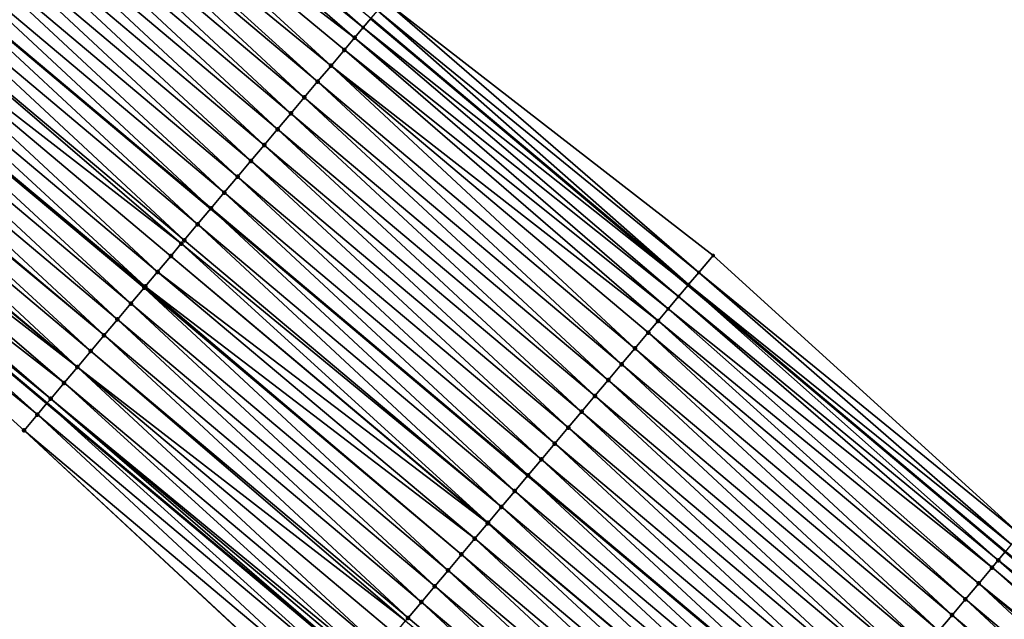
# Model space of a CAD drawing. Header units: feet. Extents: x 2017353 to 2024169, y 808050 to 818690.
# Tile 137 of 256: x 2017841 to 2017889, y 818198 to 818227. Entities that reach past the tile are written whole.
import ezdxf

# ---------------------------------------------------------------- set-up
doc = ezdxf.new("R2010")
doc.units = ezdxf.units.FT
doc.header["$MEASUREMENT"] = 0
for name, color, linetype, lineweight in [('EP_Travel Lane', 172, 'Continuous', 53), ('Notes', 3, 'Continuous', 100), ('SB-Road Shots', 141, 'Continuous', 100), ('SB-Road X-Section', 40, 'Continuous', 13), ('STRIPING', 60, 'Continuous', 53)]:
    doc.layers.add(name, color=color, linetype=linetype, lineweight=lineweight)
doc.layers.add('I-77-MM15-17_SB-Surface-BORDER', color=7, linetype='Continuous')
doc.layers.add('I-77-MM15-17_SB-Surface-TIN', color=7, linetype='Continuous')

msp = doc.modelspace()

# ---------------------------------------------------------------- linework, layer by layer
at = {"layer": 'EP_Travel Lane'}
for points in [[(2017858.149327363, 818227.2385319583, 273.5177030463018), (2017873.454408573, 818214.3650623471, 273.3495638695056), (2017888.75941633, 818201.4916545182, 273.1699293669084), (2017904.064384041, 818188.618280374, 272.9840308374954), (2017919.369499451, 818175.7447819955, 272.8212476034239), (2017934.674681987, 818162.8712271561, 272.668967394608), (2017949.979768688, 818149.9977529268, 272.5016826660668), (2017965.284965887, 818137.1241857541, 272.3517037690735), (2017980.591322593, 818124.2454520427, 272.2087472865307), (2017995.892748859, 818111.3672585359, 272.0718637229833), (2018011.194193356, 818098.489049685, 271.9381024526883), (2018026.49559265, 818085.6108788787, 271.7966046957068), (2018041.79696235, 818072.73273298, 271.6500404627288), (2018057.098207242, 818059.8546921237, 271.4821097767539)], [(2017827.208647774, 818221.5290658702, 273.2230274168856), (2017842.521605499, 818208.6649937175, 273.0523316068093), (2017857.834535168, 818195.8009451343, 272.8772438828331), (2017873.147436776, 818182.9369201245, 272.6977635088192), (2017888.46034201, 818170.0728920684, 272.518846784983), (2017903.773230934, 818157.2088777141, 272.3373825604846), (2017919.086200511, 818144.3447956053, 272.1685410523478), (2017934.399284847, 818131.4806170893, 272.0176565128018), (2017949.712435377, 818118.6163829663, 271.8771227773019), (2017965.01720956, 818105.7463509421, 271.7428300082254), (2017980.318632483, 818092.8681602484, 271.6053799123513), (2017995.620051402, 818079.9899729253, 271.4672435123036), (2018010.921461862, 818067.1117927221, 271.3276571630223), (2018026.222785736, 818054.2336853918, 271.1732478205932), (2018041.524072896, 818041.3556089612, 271.0125532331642), (2018056.825192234, 818028.4776737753, 270.8231265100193)]]:
    msp.add_polyline3d(points, dxfattribs=at)
at = {"layer": 'I-77-MM15-17_SB-Surface-BORDER', "color": 3, "linetype": 'Continuous', "lineweight": -3}
for points in [[(2017858.844211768, 818228.064791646, 273.5083227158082), (2017874.657289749, 818215.7951929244, 273.3462866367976), (2017889.469358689, 818202.3357256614, 273.1675456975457), (2017904.088711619, 818188.6472021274, 272.9841043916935), (2017919.376436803, 818175.7530302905, 272.8212031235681), (2017935.325308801, 818163.644763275, 272.6677893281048), (2017951.332567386, 818151.6060084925, 272.5068725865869), (2017966.579295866, 818138.662999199, 272.3514579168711), (2017981.242169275, 818125.0187988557, 272.2059490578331), (2017996.543564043, 818112.1406319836, 272.0636624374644), (2018011.845046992, 818099.2623908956, 271.9364731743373), (2018026.502531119, 818085.6191233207, 271.7965715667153), (2018041.91175021, 818072.8691033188, 271.6514445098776), (2018058.009626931, 818060.9375886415, 271.4838803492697)], [(2018067.098109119, 818009.6273241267, 270.4715359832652), (2018052.689475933, 818023.5656781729, 270.6611741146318), (2018037.186176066, 818036.203622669, 270.8309286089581), (2018021.143515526, 818048.2011171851, 270.9669598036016), (2018005.892982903, 818061.1396104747, 271.1182028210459), (2017990.532581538, 818073.9476097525, 271.2653765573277), (2017974.646212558, 818086.1309025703, 271.3931352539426), (2017959.34486694, 818099.0090280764, 271.5438281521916), (2017943.829713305, 818111.625275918, 271.6630210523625), (2017928.980658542, 818125.0412679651, 271.8034673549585), (2017913.37670451, 818137.5597788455, 271.9433096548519), (2017898.823170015, 818151.3261528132, 272.1576133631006), (2017884.425296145, 818165.2773017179, 272.3941121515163), (2017870.244626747, 818179.487261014, 272.5859580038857), (2017856.078183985, 818193.7135471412, 272.8230641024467), (2017841.416976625, 818207.3521474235, 273.0190924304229), (2017826.559394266, 818220.7573008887, 273.2135307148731)]]:
    msp.add_polyline3d(points, dxfattribs=at)
at = {"layer": 'I-77-MM15-17_SB-Surface-TIN', "color": 128, "linetype": 'Continuous', "lineweight": -3}
for points in [[(2017857.776432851, 818226.7950592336, 273.5287934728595), (2017842.746699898, 818239.9958716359, 273.6980752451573), (2017842.246070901, 818239.4008292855, 273.6866435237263)], [(2017857.776432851, 818226.7950592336, 273.5287934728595), (2017858.149327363, 818227.2385319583, 273.5177030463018), (2017842.746699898, 818239.9958716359, 273.6980752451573)], [(2017857.362892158, 818226.3038128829, 273.4974686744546), (2017842.246070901, 818239.4008292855, 273.6866435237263), (2017841.469249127, 818238.4776002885, 273.66171971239)], [(2017857.776432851, 818226.7950592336, 273.5287934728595), (2017842.246070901, 818239.4008292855, 273.6866435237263), (2017857.362892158, 818226.3038128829, 273.4974686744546)], [(2017856.224850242, 818224.9512068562, 273.466963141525), (2017841.469249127, 818238.4776002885, 273.66171971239), (2017840.750465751, 818237.6233901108, 273.635422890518)], [(2017856.224850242, 818224.9512068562, 273.466963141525), (2017856.868662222, 818225.7163905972, 273.4850876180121), (2017841.469249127, 818238.4776002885, 273.66171971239)], [(2017856.868662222, 818225.7163905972, 273.4850876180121), (2017857.362892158, 818226.3038128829, 273.4974686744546), (2017841.469249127, 818238.4776002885, 273.66171971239)], [(2017855.58102415, 818224.1860349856, 273.4466294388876), (2017840.750465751, 818237.6233901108, 273.635422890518), (2017840.275984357, 818237.059468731, 273.6213335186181)], [(2017855.58102415, 818224.1860349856, 273.4466294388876), (2017856.224850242, 818224.9512068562, 273.466963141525), (2017840.750465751, 818237.6233901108, 273.635422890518)], [(2017854.937196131, 818223.420864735, 273.4259942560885), (2017840.275984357, 818237.059468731, 273.6213335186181), (2017839.632157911, 818236.2942971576, 273.6009443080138)], [(2017854.937196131, 818223.420864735, 273.4259942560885), (2017855.58102415, 818224.1860349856, 273.4466294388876), (2017840.275984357, 818237.059468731, 273.6213335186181)], [(2017854.293366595, 818222.655695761, 273.4051215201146), (2017839.632157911, 818236.2942971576, 273.6009443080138), (2017838.988325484, 818235.5291306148, 273.5796188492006)], [(2017854.293366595, 818222.655695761, 273.4051215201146), (2017854.937196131, 818223.420864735, 273.4259942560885), (2017839.632157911, 818236.2942971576, 273.6009443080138)], [(2017853.649536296, 818221.8905274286, 273.3841293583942), (2017838.988325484, 818235.5291306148, 273.5796188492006), (2017838.344486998, 818234.7639691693, 273.5573447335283)], [(2017853.649536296, 818221.8905274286, 273.3841293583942), (2017854.293366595, 818222.655695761, 273.4051215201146), (2017838.988325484, 818235.5291306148, 273.5796188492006)], [(2017853.005700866, 818221.1253634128, 273.3623338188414), (2017838.344486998, 818234.7639691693, 273.5573447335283), (2017837.70065467, 818233.9988025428, 273.5360348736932)], [(2017853.005700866, 818221.1253634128, 273.3623338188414), (2017853.649536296, 818221.8905274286, 273.3841293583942), (2017838.344486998, 818234.7639691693, 273.5573447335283)], [(2017852.361860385, 818220.3602036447, 273.3397477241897), (2017837.70065467, 818233.9988025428, 273.5360348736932), (2017837.056824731, 818233.2336339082, 273.5150987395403)], [(2017852.361860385, 818220.3602036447, 273.3397477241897), (2017853.005700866, 818221.1253634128, 273.3623338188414), (2017837.70065467, 818233.9988025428, 273.5360348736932)], [(2017851.718018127, 818219.5950453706, 273.3168835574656), (2017837.056824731, 818233.2336339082, 273.5150987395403), (2017836.412997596, 818232.4684629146, 273.4946016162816)], [(2017851.718018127, 818219.5950453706, 273.3168835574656), (2017852.361860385, 818220.3602036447, 273.3397477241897), (2017837.056824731, 818233.2336339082, 273.5150987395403)], [(2017851.074173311, 818218.8298892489, 273.2936188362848), (2017836.412997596, 818232.4684629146, 273.4946016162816), (2017835.769171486, 818231.7032910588, 273.4742649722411)], [(2017851.074173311, 818218.8298892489, 273.2936188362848), (2017851.718018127, 818219.5950453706, 273.3168835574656), (2017836.412997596, 818232.4684629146, 273.4946016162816)], [(2017850.430333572, 818218.0647288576, 273.2711487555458), (2017835.769171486, 818231.7032910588, 273.4742649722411), (2017835.125347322, 818230.9381175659, 273.4542330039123)], [(2017850.430333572, 818218.0647288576, 273.2711487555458), (2017851.074173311, 818218.8298892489, 273.2936188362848), (2017835.769171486, 818231.7032910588, 273.4742649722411)], [(2017849.786498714, 818217.29956436, 273.2494428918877), (2017835.117348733, 818230.9286113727, 273.4539851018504), (2017834.481523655, 818230.1729436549, 273.434278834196)], [(2017835.125347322, 818230.9381175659, 273.4542330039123), (2017835.117348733, 818230.9286113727, 273.4539851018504), (2017850.422334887, 818218.0552228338, 273.2708790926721)], [(2017849.786498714, 818217.29956436, 273.2494428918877), (2017850.422334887, 818218.0552228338, 273.2708790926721), (2017835.117348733, 818230.9286113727, 273.4539851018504)], [(2017850.430333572, 818218.0647288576, 273.2711487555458), (2017835.125347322, 818230.9381175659, 273.4542330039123), (2017850.422334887, 818218.0552228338, 273.2708790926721)], [(2017849.142671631, 818216.5343933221, 273.2289542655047), (2017834.481523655, 818230.1729436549, 273.434278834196), (2017833.837697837, 818229.4077715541, 273.4139877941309)], [(2017849.142671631, 818216.5343933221, 273.2289542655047), (2017849.786498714, 818217.29956436, 273.2494428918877), (2017834.481523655, 818230.1729436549, 273.434278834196)], [(2017849.001129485, 818216.3661720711, 273.2246231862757), (2017833.837697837, 818229.4077715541, 273.4139877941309), (2017833.193859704, 818228.6426098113, 273.3917690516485)], [(2017849.001129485, 818216.3661720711, 273.2246231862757), (2017849.142671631, 818216.5343933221, 273.2289542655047), (2017833.837697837, 818229.4077715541, 273.4139877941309)], [(2017847.85503891, 818215.0040332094, 273.1913337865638), (2017833.193859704, 818228.6426098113, 273.3917690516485), (2017832.550024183, 818227.8774458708, 273.3699592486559)], [(2017847.85503891, 818215.0040332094, 273.1913337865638), (2017848.498852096, 818215.7692159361, 273.2096470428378), (2017833.193859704, 818228.6426098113, 273.3917690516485)], [(2017848.498852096, 818215.7692159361, 273.2096470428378), (2017849.001129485, 818216.3661720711, 273.2246231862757), (2017833.193859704, 818228.6426098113, 273.3917690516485)], [(2017873.964562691, 818214.9716619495, 273.3430299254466), (2017858.844211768, 818228.064791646, 273.5083227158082), (2017858.473576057, 818227.6239792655, 273.5213495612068)], [(2017874.657289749, 818215.7951929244, 273.3462866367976), (2017858.844211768, 818228.064791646, 273.5083227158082), (2017873.964562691, 818214.9716619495, 273.3430299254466)], [(2017847.265290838, 818214.303090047, 273.1759253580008), (2017832.550024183, 818227.8774458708, 273.3699592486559), (2017831.906195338, 818227.1122763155, 273.3491944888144)], [(2017847.265290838, 818214.303090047, 273.1759253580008), (2017847.85503891, 818215.0040332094, 273.1913337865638), (2017832.550024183, 818227.8774458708, 273.3699592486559)], [(2017873.47594294, 818214.3906645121, 273.3495433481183), (2017858.473576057, 818227.6239792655, 273.5213495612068), (2017858.151863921, 818227.2415486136, 273.5176276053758)], [(2017873.964562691, 818214.9716619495, 273.3430299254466), (2017858.473576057, 818227.6239792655, 273.5213495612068), (2017873.47594294, 818214.3906645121, 273.3495433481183)], [(2017846.567433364, 818213.473650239, 273.1579674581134), (2017831.863966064, 818227.0620877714, 273.3478657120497), (2017831.262373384, 818226.3471009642, 273.3295083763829)], [(2017847.211235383, 818214.2388423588, 273.1745324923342), (2017831.906195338, 818227.1122763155, 273.3491944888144), (2017831.863966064, 818227.0620877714, 273.3478657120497)], [(2017846.567433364, 818213.473650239, 273.1579674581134), (2017847.211235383, 818214.2388423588, 273.1745324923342), (2017831.863966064, 818227.0620877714, 273.3478657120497)], [(2017847.211235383, 818214.2388423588, 273.1745324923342), (2017847.265290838, 818214.303090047, 273.1759253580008), (2017831.906195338, 818227.1122763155, 273.3491944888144)], [(2017857.776432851, 818226.7950592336, 273.5287934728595), (2017873.454408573, 818214.3650623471, 273.3495638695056), (2017858.149327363, 818227.2385319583, 273.5177030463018)], [(2017858.151863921, 818227.2415486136, 273.5176276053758), (2017858.149327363, 818227.2385319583, 273.5177030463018), (2017873.454408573, 818214.3650623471, 273.3495638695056)], [(2017873.47594294, 818214.3906645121, 273.3495433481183), (2017858.151863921, 818227.2415486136, 273.5176276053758), (2017873.454408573, 818214.3650623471, 273.3495638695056)], [(2017872.987733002, 818213.8102327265, 273.3500085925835), (2017857.776432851, 818226.7950592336, 273.5287934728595), (2017857.362892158, 818226.3038128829, 273.4974686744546)], [(2017872.987733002, 818213.8102327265, 273.3500085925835), (2017873.454408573, 818214.3650623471, 273.3495638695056), (2017857.776432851, 818226.7950592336, 273.5287934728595)], [(2017845.923632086, 818212.708457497, 273.1415181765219), (2017831.262373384, 818226.3471009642, 273.3295083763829), (2017830.61855652, 818225.5819213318, 273.3106190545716)], [(2017845.923632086, 818212.708457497, 273.1415181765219), (2017846.567433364, 818213.473650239, 273.1579674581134), (2017831.262373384, 818226.3471009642, 273.3295083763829)], [(2017872.489529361, 818213.2181789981, 273.3304683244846), (2017857.362892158, 818226.3038128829, 273.4974686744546), (2017856.868662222, 818225.7163905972, 273.4850876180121)], [(2017872.987733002, 818213.8102327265, 273.3500085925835), (2017857.362892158, 818226.3038128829, 273.4974686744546), (2017872.489529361, 818213.2181789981, 273.3304683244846)], [(2017872.003947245, 818212.6411671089, 273.3081297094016), (2017856.868662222, 818225.7163905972, 273.4850876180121), (2017856.224850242, 818224.9512068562, 273.466963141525)], [(2017872.489529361, 818213.2181789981, 273.3304683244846), (2017856.868662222, 818225.7163905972, 273.4850876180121), (2017872.003947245, 818212.6411671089, 273.3081297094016)], [(2017845.279829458, 818211.9432658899, 273.124857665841), (2017830.61855652, 818225.5819213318, 273.3106190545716), (2017829.974743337, 818224.8167386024, 273.2923060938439)], [(2017845.279829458, 818211.9432658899, 273.124857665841), (2017845.923632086, 818212.708457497, 273.1415181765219), (2017830.61855652, 818225.5819213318, 273.3106190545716)], [(2017844.63602977, 818211.1780718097, 273.1086574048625), (2017829.89830148, 818224.7258848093, 273.2902372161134), (2017829.330943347, 818224.0515447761, 273.2760583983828)], [(2017845.279829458, 818211.9432658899, 273.124857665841), (2017829.974743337, 818224.8167386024, 273.2923060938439), (2017829.89830148, 818224.7258848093, 273.2902372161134)], [(2017844.63602977, 818211.1780718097, 273.1086574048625), (2017845.279829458, 818211.9432658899, 273.124857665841), (2017829.89830148, 818224.7258848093, 273.2902372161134)], [(2017870.886092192, 818211.3125774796, 273.2763495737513), (2017856.224850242, 818224.9512068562, 273.466963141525), (2017855.58102415, 818224.1860349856, 273.4466294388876)], [(2017870.886092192, 818211.3125774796, 273.2763495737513), (2017871.529909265, 818212.0777569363, 273.2952713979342), (2017856.224850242, 818224.9512068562, 273.466963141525)], [(2017871.529909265, 818212.0777569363, 273.2952713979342), (2017872.003947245, 818212.6411671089, 273.3081297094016), (2017856.224850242, 818224.9512068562, 273.466963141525)], [(2017843.992225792, 818210.4128813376, 273.0917856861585), (2017829.330943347, 818224.0515447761, 273.2760583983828), (2017828.687142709, 818223.2863514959, 273.2597090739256)], [(2017843.992225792, 818210.4128813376, 273.0917856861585), (2017844.63602977, 818211.1780718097, 273.1086574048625), (2017829.330943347, 818224.0515447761, 273.2760583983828)], [(2017870.242274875, 818210.5473982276, 273.2573896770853), (2017855.58102415, 818224.1860349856, 273.4466294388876), (2017854.937196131, 818223.420864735, 273.4259942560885)], [(2017870.242274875, 818210.5473982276, 273.2573896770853), (2017870.886092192, 818211.3125774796, 273.2763495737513), (2017855.58102415, 818224.1860349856, 273.4466294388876)], [(2017843.992225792, 818210.4128813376, 273.0917856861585), (2017828.687142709, 818223.2863514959, 273.2597090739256), (2017828.604876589, 818223.1885740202, 273.2575863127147)], [(2017869.59845574, 818209.7822205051, 273.2381451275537), (2017854.937196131, 818223.420864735, 273.4259942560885), (2017854.293366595, 818222.655695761, 273.4051215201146)], [(2017869.59845574, 818209.7822205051, 273.2381451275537), (2017870.242274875, 818210.5473982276, 273.2573896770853), (2017854.937196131, 818223.420864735, 273.4259942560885)], [(2017843.992225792, 818210.4128813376, 273.0917856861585), (2017828.604876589, 818223.1885740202, 273.2575863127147), (2017828.176137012, 818222.6789584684, 273.249354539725)], [(2017843.348420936, 818209.6476916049, 273.0747763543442), (2017828.176137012, 818222.6789584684, 273.249354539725), (2017827.552388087, 818221.9376035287, 273.2330709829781)], [(2017843.348420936, 818209.6476916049, 273.0747763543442), (2017843.992225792, 818210.4128813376, 273.0917856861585), (2017828.176137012, 818222.6789584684, 273.249354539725)], [(2017868.954631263, 818209.0170472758, 273.2180642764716), (2017854.293366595, 818222.655695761, 273.4051215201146), (2017853.649536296, 818221.8905274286, 273.3841293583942)], [(2017868.954631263, 818209.0170472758, 273.2180642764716), (2017869.59845574, 818209.7822205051, 273.2381451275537), (2017854.293366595, 818222.655695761, 273.4051215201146)], [(2017842.704614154, 818208.8825034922, 273.057465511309), (2017827.552388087, 818221.9376035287, 273.2330709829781), (2017827.208647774, 818221.5290658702, 273.2230274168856)], [(2017842.704614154, 818208.8825034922, 273.057465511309), (2017843.348420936, 818209.6476916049, 273.0747763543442), (2017827.552388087, 818221.9376035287, 273.2330709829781)], [(2017868.310802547, 818208.2518776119, 273.1973199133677), (2017853.649536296, 818221.8905274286, 273.3841293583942), (2017853.005700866, 818221.1253634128, 273.3623338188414)], [(2017868.310802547, 818208.2518776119, 273.1973199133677), (2017868.954631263, 818209.0170472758, 273.2180642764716), (2017853.649536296, 818221.8905274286, 273.3841293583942)], [(2017842.060802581, 818208.1173194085, 273.0394047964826), (2017827.170237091, 818221.4834145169, 273.2219051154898), (2017826.559394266, 818220.7573008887, 273.2135307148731)], [(2017827.170237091, 818221.4834145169, 273.2219051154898), (2017842.521605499, 818208.6649937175, 273.0523316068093), (2017827.208647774, 818221.5290658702, 273.2230274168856)], [(2017842.060802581, 818208.1173194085, 273.0394047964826), (2017842.521605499, 818208.6649937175, 273.0523316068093), (2017827.170237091, 818221.4834145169, 273.2219051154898)], [(2017842.704614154, 818208.8825034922, 273.057465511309), (2017827.208647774, 818221.5290658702, 273.2230274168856), (2017842.521605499, 818208.6649937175, 273.0523316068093)], [(2017867.666966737, 818207.4867139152, 273.1754649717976), (2017853.005700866, 818221.1253634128, 273.3623338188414), (2017852.361860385, 818220.3602036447, 273.3397477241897)], [(2017867.666966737, 818207.4867139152, 273.1754649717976), (2017868.310802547, 818208.2518776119, 273.1973199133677), (2017853.005700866, 818221.1253634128, 273.3623338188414)], [(2017841.416976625, 818207.3521474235, 273.0190924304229), (2017842.060802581, 818208.1173194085, 273.0394047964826), (2017826.559394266, 818220.7573008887, 273.2135307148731)], [(2017867.023125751, 818206.7215545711, 273.1528000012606), (2017852.361860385, 818220.3602036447, 273.3397477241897), (2017851.718018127, 818219.5950453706, 273.3168835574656)], [(2017867.023125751, 818206.7215545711, 273.1528000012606), (2017867.666966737, 818207.4867139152, 273.1754649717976), (2017852.361860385, 818220.3602036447, 273.3397477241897)], [(2017866.37927765, 818205.9564012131, 273.1290209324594), (2017851.718018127, 818219.5950453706, 273.3168835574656), (2017851.074173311, 818218.8298892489, 273.2936188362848)], [(2017866.37927765, 818205.9564012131, 273.1290209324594), (2017867.023125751, 818206.7215545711, 273.1528000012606), (2017851.718018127, 818219.5950453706, 273.3168835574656)], [(2017865.735425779, 818205.1912510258, 273.1046517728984), (2017851.074173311, 818218.8298892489, 273.2936188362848), (2017850.430333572, 818218.0647288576, 273.2711487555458)], [(2017865.735425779, 818205.1912510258, 273.1046517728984), (2017866.37927765, 818205.9564012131, 273.1290209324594), (2017851.074173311, 818218.8298892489, 273.2936188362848)], [(2017865.091584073, 818204.4260922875, 273.0818740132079), (2017850.422334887, 818218.0552228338, 273.2708790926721), (2017849.786498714, 818217.29956436, 273.2494428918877)], [(2017850.430333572, 818218.0647288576, 273.2711487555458), (2017850.422334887, 818218.0552228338, 273.2708790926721), (2017865.727427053, 818205.1817451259, 273.1043687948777)], [(2017865.091584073, 818204.4260922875, 273.0818740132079), (2017865.727427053, 818205.1817451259, 273.1043687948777), (2017850.422334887, 818218.0552228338, 273.2708790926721)], [(2017865.735425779, 818205.1912510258, 273.1046517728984), (2017850.430333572, 818218.0647288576, 273.2711487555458), (2017865.727427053, 818205.1817451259, 273.1043687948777)], [(2017864.447750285, 818203.6609268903, 273.0603355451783), (2017849.786498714, 818217.29956436, 273.2494428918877), (2017849.142671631, 818216.5343933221, 273.2289542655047)], [(2017864.447750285, 818203.6609268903, 273.0603355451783), (2017865.091584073, 818204.4260922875, 273.0818740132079), (2017849.786498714, 818217.29956436, 273.2494428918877)], [(2017863.803923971, 818202.8957552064, 273.0399671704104), (2017849.001129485, 818216.3661720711, 273.2246231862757), (2017848.498852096, 818215.7692159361, 273.2096470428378)], [(2017864.447750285, 818203.6609268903, 273.0603355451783), (2017849.142671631, 818216.5343933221, 273.2289542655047), (2017849.001129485, 818216.3661720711, 273.2246231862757)], [(2017863.803923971, 818202.8957552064, 273.0399671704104), (2017864.447750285, 818203.6609268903, 273.0603355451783), (2017849.001129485, 818216.3661720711, 273.2246231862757)], [(2017863.785111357, 818202.8733966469, 273.0393899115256), (2017848.498852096, 818215.7692159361, 273.2096470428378), (2017847.85503891, 818215.0040332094, 273.1913337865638)], [(2017863.785111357, 818202.8733966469, 273.0393899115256), (2017863.803923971, 818202.8957552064, 273.0399671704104), (2017848.498852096, 818215.7692159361, 273.2096470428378)], [(2017889.469358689, 818202.3357256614, 273.1675456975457), (2017874.657289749, 818215.7951929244, 273.3462866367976), (2017873.964562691, 818214.9716619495, 273.3430299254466)], [(2017863.160104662, 818202.1305776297, 273.0206954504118), (2017847.85503891, 818215.0040332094, 273.1913337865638), (2017847.265290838, 818214.303090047, 273.1759253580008)], [(2017863.160104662, 818202.1305776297, 273.0206954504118), (2017863.785111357, 818202.8733966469, 273.0393899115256), (2017847.85503891, 818215.0040332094, 273.1913337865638)], [(2017889.059188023, 818201.8480555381, 273.1694066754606), (2017873.964562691, 818214.9716619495, 273.3430299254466), (2017873.47594294, 818214.3906645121, 273.3495433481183)], [(2017889.469358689, 818202.3357256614, 273.1675456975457), (2017873.964562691, 818214.9716619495, 273.3430299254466), (2017889.059188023, 818201.8480555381, 273.1694066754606)], [(2017861.872476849, 818200.6002133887, 272.9838433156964), (2017847.211235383, 818214.2388423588, 273.1745324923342), (2017846.567433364, 818213.473650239, 273.1579674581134)], [(2017862.516290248, 818201.3653959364, 273.0021898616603), (2017847.265290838, 818214.303090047, 273.1759253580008), (2017847.211235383, 818214.2388423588, 273.1745324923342)], [(2017861.872476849, 818200.6002133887, 272.9838433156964), (2017862.516290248, 818201.3653959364, 273.0021898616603), (2017847.211235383, 818214.2388423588, 273.1745324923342)], [(2017862.516290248, 818201.3653959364, 273.0021898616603), (2017863.160104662, 818202.1305776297, 273.0206954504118), (2017847.265290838, 818214.303090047, 273.1759253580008)], [(2017888.416878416, 818201.0845782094, 273.157430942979), (2017873.454408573, 818214.3650623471, 273.3495638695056), (2017872.987733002, 818213.8102327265, 273.3500085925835)], [(2017873.47594294, 818214.3906645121, 273.3495433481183), (2017873.454408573, 818214.3650623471, 273.3495638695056), (2017888.75941633, 818201.4916545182, 273.1699293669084)], [(2017888.754245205, 818201.4855065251, 273.169938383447), (2017873.454408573, 818214.3650623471, 273.3495638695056), (2017888.416878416, 818201.0845782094, 273.157430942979)], [(2017888.754245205, 818201.4855065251, 273.169938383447), (2017888.75941633, 818201.4916545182, 273.1699293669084), (2017873.454408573, 818214.3650623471, 273.3495638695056)], [(2017889.059188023, 818201.8480555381, 273.1694066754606), (2017873.47594294, 818214.3906645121, 273.3495433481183), (2017888.75941633, 818201.4916545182, 273.1699293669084)], [(2017888.122539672, 818200.7347187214, 273.1516010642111), (2017872.987733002, 818213.8102327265, 273.3500085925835), (2017872.489529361, 818213.2181789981, 273.3304683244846)], [(2017888.122539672, 818200.7347187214, 273.1516010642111), (2017888.416878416, 818201.0845782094, 273.157430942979), (2017872.987733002, 818213.8102327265, 273.3500085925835)], [(2017861.228664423, 818199.8350300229, 272.9656490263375), (2017846.567433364, 818213.473650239, 273.1579674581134), (2017845.923632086, 818212.708457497, 273.1415181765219)], [(2017861.228664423, 818199.8350300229, 272.9656490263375), (2017861.872476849, 818200.6002133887, 272.9838433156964), (2017846.567433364, 818213.473650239, 273.1579674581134)], [(2017887.478746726, 818199.96951897, 273.1364560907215), (2017872.489529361, 818213.2181789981, 273.3304683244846), (2017872.003947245, 818212.6411671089, 273.3081297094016)], [(2017887.478746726, 818199.96951897, 273.1364560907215), (2017888.122539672, 818200.7347187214, 273.1516010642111), (2017872.489529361, 818213.2181789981, 273.3304683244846)], [(2017860.584853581, 818199.0698453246, 272.9477027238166), (2017845.923632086, 818212.708457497, 273.1415181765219), (2017845.279829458, 818211.9432658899, 273.124857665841)], [(2017860.584853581, 818199.0698453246, 272.9477027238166), (2017861.228664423, 818199.8350300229, 272.9656490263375), (2017845.923632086, 818212.708457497, 273.1415181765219)], [(2017886.834938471, 818199.204332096, 273.1189144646), (2017872.003947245, 818212.6411671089, 273.3081297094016), (2017871.529909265, 818212.0777569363, 273.2952713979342)], [(2017886.834938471, 818199.204332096, 273.1189144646), (2017887.478746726, 818199.96951897, 273.1364560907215), (2017872.003947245, 818212.6411671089, 273.3081297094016)], [(2017859.941047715, 818198.3046564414, 272.9305352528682), (2017845.279829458, 818211.9432658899, 273.124857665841), (2017844.63602977, 818211.1780718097, 273.1086574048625)], [(2017859.941047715, 818198.3046564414, 272.9305352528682), (2017860.584853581, 818199.0698453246, 272.9477027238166), (2017845.279829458, 818211.9432658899, 273.124857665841)], [(2017886.19112668, 818198.4391481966, 273.1008192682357), (2017871.529909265, 818212.0777569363, 273.2952713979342), (2017870.886092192, 818211.3125774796, 273.2763495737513)], [(2017886.19112668, 818198.4391481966, 273.1008192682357), (2017886.834938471, 818199.204332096, 273.1189144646), (2017871.529909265, 818212.0777569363, 273.2952713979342)], [(2017859.826708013, 818198.1687572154, 272.9276361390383), (2017844.63602977, 818211.1780718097, 273.1086574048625), (2017843.992225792, 818210.4128813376, 273.0917856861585)], [(2017859.826708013, 818198.1687572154, 272.9276361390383), (2017859.941047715, 818198.3046564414, 272.9305352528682), (2017844.63602977, 818211.1780718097, 273.1086574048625)], [(2017885.547311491, 818197.6739671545, 273.0821923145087), (2017870.886092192, 818211.3125774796, 273.2763495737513), (2017870.242274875, 818210.5473982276, 273.2573896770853)], [(2017885.547311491, 818197.6739671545, 273.0821923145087), (2017886.19112668, 818198.4391481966, 273.1008192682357), (2017870.886092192, 818211.3125774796, 273.2763495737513)], [(2017884.903494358, 818196.9087877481, 273.0632608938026), (2017870.242274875, 818210.5473982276, 273.2573896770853), (2017869.59845574, 818209.7822205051, 273.2381451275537)], [(2017884.903494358, 818196.9087877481, 273.0632608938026), (2017885.547311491, 818197.6739671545, 273.0821923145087), (2017870.242274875, 818210.5473982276, 273.2573896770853)], [(2017858.653451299, 818196.774265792, 272.8985980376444), (2017843.992225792, 818210.4128813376, 273.0917856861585), (2017843.348420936, 818209.6476916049, 273.0747763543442)], [(2017858.653451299, 818196.774265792, 272.8985980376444), (2017859.297249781, 818197.5394608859, 272.9146095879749), (2017843.992225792, 818210.4128813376, 273.0917856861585)], [(2017859.297249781, 818197.5394608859, 272.9146095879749), (2017859.826708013, 818198.1687572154, 272.9276361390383), (2017843.992225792, 818210.4128813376, 273.0917856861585)], [(2017858.150070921, 818196.1759721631, 272.8856397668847), (2017843.348420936, 818209.6476916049, 273.0747763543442), (2017842.704614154, 818208.8825034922, 273.057465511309)], [(2017858.150070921, 818196.1759721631, 272.8856397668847), (2017858.653451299, 818196.774265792, 272.8985980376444), (2017843.348420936, 818209.6476916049, 273.0747763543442)], [(2017884.259672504, 818196.1436123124, 273.0435905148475), (2017869.59845574, 818209.7822205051, 273.2381451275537), (2017868.954631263, 818209.0170472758, 273.2180642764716)], [(2017884.259672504, 818196.1436123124, 273.0435905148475), (2017884.903494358, 818196.9087877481, 273.0632608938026), (2017869.59845574, 818209.7822205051, 273.2381451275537)], [(2017883.61584906, 818195.3784382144, 273.0236711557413), (2017868.954631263, 818209.0170472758, 273.2180642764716), (2017868.310802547, 818208.2518776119, 273.1973199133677)], [(2017883.61584906, 818195.3784382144, 273.0236711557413), (2017884.259672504, 818196.1436123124, 273.0435905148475), (2017868.954631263, 818209.0170472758, 273.2180642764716)], [(2017857.36584191, 818195.2438860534, 272.8646301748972), (2017842.521605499, 818208.6649937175, 273.0523316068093), (2017842.060802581, 818208.1173194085, 273.0394047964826)], [(2017842.704614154, 818208.8825034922, 273.057465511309), (2017842.521605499, 818208.6649937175, 273.0523316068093), (2017857.834535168, 818195.8009451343, 272.8772438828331)], [(2017857.36584191, 818195.2438860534, 272.8646301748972), (2017857.834535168, 818195.8009451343, 272.8772438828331), (2017842.521605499, 818208.6649937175, 273.0523316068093)], [(2017858.009648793, 818196.0090740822, 272.8819566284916), (2017842.704614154, 818208.8825034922, 273.057465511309), (2017857.834535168, 818195.8009451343, 272.8772438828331)], [(2017858.009648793, 818196.0090740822, 272.8819566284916), (2017858.150070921, 818196.1759721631, 272.8856397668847), (2017842.704614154, 818208.8825034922, 273.057465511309)], [(2017856.72202221, 818194.4787088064, 272.8452971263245), (2017842.060802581, 818208.1173194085, 273.0394047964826), (2017841.416976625, 818207.3521474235, 273.0190924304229)], [(2017856.72202221, 818194.4787088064, 272.8452971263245), (2017857.36584191, 818195.2438860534, 272.8646301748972), (2017842.060802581, 818208.1173194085, 273.0394047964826)], [(2017882.972021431, 818194.6132676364, 273.0030967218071), (2017868.310802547, 818208.2518776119, 273.1973199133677), (2017867.666966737, 818207.4867139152, 273.1754649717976)], [(2017882.972021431, 818194.6132676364, 273.0030967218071), (2017883.61584906, 818195.3784382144, 273.0236711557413), (2017868.310802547, 818208.2518776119, 273.1973199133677)], [(2017856.078183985, 818193.7135471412, 272.8230641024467), (2017856.085921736, 818193.7227426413, 272.8233571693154), (2017841.416976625, 818207.3521474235, 273.0190924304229)], [(2017856.085921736, 818193.7227426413, 272.8233571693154), (2017856.72202221, 818194.4787088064, 272.8452971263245), (2017841.416976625, 818207.3521474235, 273.0190924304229)], [(2017882.328189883, 818193.8481003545, 272.9819088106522), (2017867.666966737, 818207.4867139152, 273.1754649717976), (2017867.023125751, 818206.7215545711, 273.1528000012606)], [(2017882.328189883, 818193.8481003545, 272.9819088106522), (2017882.972021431, 818194.6132676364, 273.0030967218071), (2017867.666966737, 818207.4867139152, 273.1754649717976)], [(2017881.684352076, 818193.0829383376, 272.95974105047), (2017867.023125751, 818206.7215545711, 273.1528000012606), (2017866.37927765, 818205.9564012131, 273.1290209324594)], [(2017881.684352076, 818193.0829383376, 272.95974105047), (2017882.328189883, 818193.8481003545, 272.9819088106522), (2017867.023125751, 818206.7215545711, 273.1528000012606)], [(2017881.040508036, 818192.317781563, 272.93659760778), (2017866.37927765, 818205.9564012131, 273.1290209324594), (2017865.735425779, 818205.1912510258, 273.1046517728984)], [(2017881.040508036, 818192.317781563, 272.93659760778), (2017881.684352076, 818193.0829383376, 272.95974105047), (2017866.37927765, 818205.9564012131, 273.1290209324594)], [(2017865.735425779, 818205.1912510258, 273.1046517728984), (2017865.727427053, 818205.1817451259, 273.1043687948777), (2017881.032509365, 818192.3082757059, 272.9363163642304)], [(2017881.040508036, 818192.317781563, 272.93659760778), (2017865.735425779, 818205.1912510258, 273.1046517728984), (2017881.032509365, 818192.3082757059, 272.9363163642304)], [(2017880.396667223, 818191.5526220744, 272.9139593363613), (2017865.727427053, 818205.1817451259, 273.1043687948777), (2017865.091584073, 818204.4260922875, 273.0818740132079)], [(2017880.396667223, 818191.5526220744, 272.9139593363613), (2017881.032509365, 818192.3082757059, 272.9363163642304), (2017865.727427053, 818205.1817451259, 273.1043687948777)], [(2017879.752831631, 818190.7874581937, 272.8921384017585), (2017865.091584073, 818204.4260922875, 273.0818740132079), (2017864.447750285, 818203.6609268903, 273.0603355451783)], [(2017879.752831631, 818190.7874581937, 272.8921384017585), (2017880.396667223, 818191.5526220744, 272.9139593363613), (2017865.091584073, 818204.4260922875, 273.0818740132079)], [(2017879.109005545, 818190.0222863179, 272.8718054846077), (2017864.447750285, 818203.6609268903, 273.0603355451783), (2017863.803923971, 818202.8957552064, 273.0399671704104)], [(2017879.109005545, 818190.0222863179, 272.8718054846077), (2017879.752831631, 818190.7874581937, 272.8921384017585), (2017864.447750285, 818203.6609268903, 273.0603355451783)], [(2017878.465190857, 818189.2571048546, 272.8532569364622), (2017863.785111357, 818202.8733966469, 273.0393899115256), (2017863.160104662, 818202.1305776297, 273.0206954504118)], [(2017879.109005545, 818190.0222863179, 272.8718054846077), (2017863.803923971, 818202.8957552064, 273.0399671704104), (2017863.785111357, 818202.8733966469, 273.0393899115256)], [(2017878.465190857, 818189.2571048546, 272.8532569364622), (2017879.109005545, 818190.0222863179, 272.8718054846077), (2017863.785111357, 818202.8733966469, 273.0393899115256)], [(2017877.821379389, 818188.4919206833, 272.8352123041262), (2017863.160104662, 818202.1305776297, 273.0206954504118), (2017862.516290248, 818201.3653959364, 273.0021898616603)], [(2017877.821379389, 818188.4919206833, 272.8352123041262), (2017878.465190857, 818189.2571048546, 272.8532569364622), (2017863.160104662, 818202.1305776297, 273.0206954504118)], [(2017888.754245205, 818201.4855065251, 273.169938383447), (2017888.416878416, 818201.0845782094, 273.157430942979), (2017904.064384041, 818188.618280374, 272.9840308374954)], [(2017877.177565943, 818187.7267381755, 272.8168581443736), (2017862.516290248, 818201.3653959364, 273.0021898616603), (2017861.872476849, 818200.6002133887, 272.9838433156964)], [(2017877.177565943, 818187.7267381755, 272.8168581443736), (2017877.821379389, 818188.4919206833, 272.8352123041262), (2017862.516290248, 818201.3653959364, 273.0021898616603)], [(2017888.122539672, 818200.7347187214, 273.1516010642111), (2017903.427582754, 818187.86128221, 272.9774213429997), (2017888.416878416, 818201.0845782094, 273.157430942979)], [(2017888.416878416, 818201.0845782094, 273.157430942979), (2017903.427582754, 818187.86128221, 272.9774213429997), (2017904.064384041, 818188.618280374, 272.9840308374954)], [(2017876.533750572, 818186.9615572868, 272.798202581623), (2017861.872476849, 818200.6002133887, 272.9838433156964), (2017861.228664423, 818199.8350300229, 272.9656490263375)], [(2017876.533750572, 818186.9615572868, 272.798202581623), (2017877.177565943, 818187.7267381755, 272.8168581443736), (2017861.872476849, 818200.6002133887, 272.9838433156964)], [(2017887.478746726, 818199.96951897, 273.1364560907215), (2017903.059981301, 818187.4243701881, 272.9678555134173), (2017888.122539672, 818200.7347187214, 273.1516010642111)], [(2017888.122539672, 818200.7347187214, 273.1516010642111), (2017903.059981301, 818187.4243701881, 272.9678555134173), (2017903.427582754, 818187.86128221, 272.9774213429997)], [(2017886.834938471, 818199.204332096, 273.1189144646), (2017902.139940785, 818186.330929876, 272.9383516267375), (2017887.478746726, 818199.96951897, 273.1364560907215)], [(2017887.478746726, 818199.96951897, 273.1364560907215), (2017902.783771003, 818187.0960982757, 272.9593320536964), (2017903.059981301, 818187.4243701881, 272.9678555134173)], [(2017887.478746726, 818199.96951897, 273.1364560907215), (2017902.139940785, 818186.330929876, 272.9383516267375), (2017902.783771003, 818187.0960982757, 272.9593320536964)], [(2017875.88993672, 818186.1963751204, 272.7797848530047), (2017861.228664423, 818199.8350300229, 272.9656490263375), (2017860.584853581, 818199.0698453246, 272.9477027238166)], [(2017875.88993672, 818186.1963751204, 272.7797848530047), (2017876.533750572, 818186.9615572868, 272.798202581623), (2017861.228664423, 818199.8350300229, 272.9656490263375)], [(2017875.246125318, 818185.4311908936, 272.7617506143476), (2017860.584853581, 818199.0698453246, 272.9477027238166), (2017859.941047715, 818198.3046564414, 272.9305352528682)], [(2017875.246125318, 818185.4311908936, 272.7617506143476), (2017875.88993672, 818186.1963751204, 272.7797848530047), (2017860.584853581, 818199.0698453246, 272.9477027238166)], [(2017886.19112668, 818198.4391481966, 273.1008192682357), (2017901.496117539, 818185.5657556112, 272.9184627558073), (2017886.834938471, 818199.204332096, 273.1189144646)], [(2017886.834938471, 818199.204332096, 273.1189144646), (2017901.496117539, 818185.5657556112, 272.9184627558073), (2017902.139940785, 818186.330929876, 272.9383516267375)], [(2017875.246125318, 818185.4311908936, 272.7617506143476), (2017859.941047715, 818198.3046564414, 272.9305352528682), (2017859.826708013, 818198.1687572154, 272.9276361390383)], [(2017885.547311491, 818197.6739671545, 273.0821923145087), (2017900.852300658, 818184.8005759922, 272.899570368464), (2017886.19112668, 818198.4391481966, 273.1008192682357)], [(2017886.19112668, 818198.4391481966, 273.1008192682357), (2017900.852300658, 818184.8005759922, 272.899570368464), (2017901.496117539, 818185.5657556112, 272.9184627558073)]]:
    msp.add_3dface(points, dxfattribs=at)
at = {"layer": 'Notes', "extrusion": (0, 0, -1)}
msp.add_arc((-2018957.903865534, 817533.1847517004, -314.9020153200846), 1339.458490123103, 30.1379966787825, 40.3728343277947, dxfattribs=at)
at = {"layer": 'SB-Road Shots', "lineweight": 70}
for p in [(2017857.776432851, 818226.7950592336, 273.5287934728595), (2017874.657289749, 818215.7951929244, 273.3462866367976), (2017873.964562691, 818214.9716619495, 273.3430299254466), (2017873.47594294, 818214.3906645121, 273.3495433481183), (2017872.987733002, 818213.8102327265, 273.3500085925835), (2017872.489529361, 818213.2181789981, 273.3304683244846)]:
    msp.add_point(p, dxfattribs=at)
at = {"layer": 'SB-Road Shots', "lineweight": 100}
for p in [(2017857.362892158, 818226.3038128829, 273.4974686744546), (2017856.868662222, 818225.7163905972, 273.4850876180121), (2017856.224850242, 818224.9512068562, 273.466963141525), (2017855.58102415, 818224.1860349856, 273.4466294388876), (2017854.937196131, 818223.420864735, 273.4259942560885), (2017854.293366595, 818222.655695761, 273.4051215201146), (2017853.649536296, 818221.8905274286, 273.3841293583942), (2017853.005700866, 818221.1253634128, 273.3623338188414), (2017852.361860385, 818220.3602036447, 273.3397477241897), (2017851.718018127, 818219.5950453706, 273.3168835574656), (2017851.074173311, 818218.8298892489, 273.2936188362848), (2017850.430333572, 818218.0647288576, 273.2711487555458), (2017849.786498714, 818217.29956436, 273.2494428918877), (2017849.001129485, 818216.3661720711, 273.2246231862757), (2017849.142671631, 818216.5343933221, 273.2289542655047), (2017848.498852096, 818215.7692159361, 273.2096470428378), (2017847.85503891, 818215.0040332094, 273.1913337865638), (2017847.211235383, 818214.2388423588, 273.1745324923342), (2017847.265290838, 818214.303090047, 273.1759253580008), (2017846.567433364, 818213.473650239, 273.1579674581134), (2017845.923632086, 818212.708457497, 273.1415181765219), (2017872.003947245, 818212.6411671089, 273.3081297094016), (2017845.279829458, 818211.9432658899, 273.124857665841), (2017871.529909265, 818212.0777569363, 273.2952713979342), (2017844.63602977, 818211.1780718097, 273.1086574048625), (2017870.886092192, 818211.3125774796, 273.2763495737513), (2017870.242274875, 818210.5473982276, 273.2573896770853), (2017843.992225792, 818210.4128813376, 273.0917856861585), (2017843.348420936, 818209.6476916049, 273.0747763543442), (2017869.59845574, 818209.7822205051, 273.2381451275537), (2017868.954631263, 818209.0170472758, 273.2180642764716), (2017842.704614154, 818208.8825034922, 273.057465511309), (2017842.060802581, 818208.1173194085, 273.0394047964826), (2017868.310802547, 818208.2518776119, 273.1973199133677), (2017841.416976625, 818207.3521474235, 273.0190924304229), (2017867.666966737, 818207.4867139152, 273.1754649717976), (2017867.023125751, 818206.7215545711, 273.1528000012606), (2017866.37927765, 818205.9564012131, 273.1290209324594), (2017865.735425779, 818205.1912510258, 273.1046517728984), (2017865.091584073, 818204.4260922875, 273.0818740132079), (2017864.447750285, 818203.6609268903, 273.0603355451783), (2017863.785111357, 818202.8733966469, 273.0393899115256), (2017863.803923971, 818202.8957552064, 273.0399671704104), (2017863.160104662, 818202.1305776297, 273.0206954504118), (2017862.516290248, 818201.3653959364, 273.0021898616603), (2017888.416878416, 818201.0845782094, 273.157430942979), (2017861.872476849, 818200.6002133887, 272.9838433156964), (2017888.122539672, 818200.7347187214, 273.1516010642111), (2017887.478746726, 818199.96951897, 273.1364560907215), (2017861.228664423, 818199.8350300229, 272.9656490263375), (2017860.584853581, 818199.0698453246, 272.9477027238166), (2017886.834938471, 818199.204332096, 273.1189144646), (2017859.941047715, 818198.3046564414, 272.9305352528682), (2017886.19112668, 818198.4391481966, 273.1008192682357)]:
    msp.add_point(p, dxfattribs=at)
at = {"layer": 'SB-Road X-Section', "extrusion": (-0.7652544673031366, 0.6436737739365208, 0.008347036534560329), "elevation": -1017481.265530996, "flags": 128}
msp.add_lwpolyline([(-1925036.189108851, 8766.472225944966), (-1925037.137987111, 8766.480600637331), (-1925037.731558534, 8766.491766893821), (-1925038.70040829, 8766.508051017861), (-1925039.36638549, 8766.516283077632), (-1925039.494167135, 8766.518405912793), (-1925040.494167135, 8766.534755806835), (-1925041.375433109, 8766.548935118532), (-1925041.494167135, 8766.551004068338), (-1925042.494167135, 8766.569317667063), (-1925043.494167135, 8766.588207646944), (-1925044.428575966, 8766.606565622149), (-1925044.494167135, 8766.607894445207), (-1925045.494167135, 8766.62865992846), (-1925046.494167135, 8766.650470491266), (-1925047.494167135, 8766.672690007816), (-1925048.494167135, 8766.692981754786), (-1925049.494167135, 8766.712936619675), (-1925050.494167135, 8766.732969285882), (-1925051.494167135, 8766.753306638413), (-1925052.494167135, 8766.773804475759), (-1925053.494167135, 8766.79474133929), (-1925054.494167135, 8766.816051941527), (-1925055.494167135, 8766.83832683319), (-1925056.494167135, 8766.859653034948), (-1925057.494167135, 8766.880042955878), (-1925058.231147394, 8766.894132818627), (-1925059.347536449, 8766.920430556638), (-1925060.5541034, 8766.945355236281), (-1925061.331731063, 8766.956787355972), (-1925062.101064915, 8766.956288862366), (-1925064.032262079, 8766.956288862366)], dxfattribs=at)
at = {"layer": 'SB-Road X-Section', "extrusion": (-0.7652544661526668, 0.6436737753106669, 0.008347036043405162), "elevation": -1017501.262085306, "flags": 128}
msp.add_lwpolyline([(-1925062.564831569, 8766.933446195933), (-1925061.988909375, 8766.946473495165), (-1925061.489157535, 8766.942751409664), (-1925060.905804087, 8766.95391766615), (-1925060.263667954, 8766.922591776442), (-1925059.495990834, 8766.91021028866), (-1925058.495990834, 8766.892085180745), (-1925057.495990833, 8766.87175076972), (-1925056.495990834, 8766.851114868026), (-1925055.495990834, 8766.830241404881), (-1925054.495990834, 8766.809248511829), (-1925053.495990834, 8766.787452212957), (-1925052.495990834, 8766.764865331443), (-1925051.495990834, 8766.742000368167), (-1925050.495990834, 8766.718734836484), (-1925049.495990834, 8766.696263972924), (-1925048.495990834, 8766.674557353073), (-1925047.495990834, 8766.654068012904), (-1925047.276144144, 8766.649736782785), (-1925046.495990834, 8766.6347601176), (-1925045.495990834, 8766.616446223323), (-1925044.579953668, 8766.601037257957), (-1925044.495990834, 8766.599644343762), (-1925043.495990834, 8766.583078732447), (-1925042.495990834, 8766.566628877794), (-1925041.495990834, 8766.549967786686), (-1925040.495990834, 8766.533766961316), (-1925039.495990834, 8766.516894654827), (-1925038.495990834, 8766.499884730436), (-1925037.495990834, 8766.482573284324), (-1925036.495990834, 8766.46451194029), (-1925035.495990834, 8766.444198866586)], dxfattribs=at)
at = {"layer": 'SB-Road X-Section', "extrusion": (-0.7652544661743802, 0.6436737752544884, 0.008347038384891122), "elevation": -1017521.262174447, "flags": 128}
msp.add_lwpolyline([(-1925063.353899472, 8766.940734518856), (-1925062.277760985, 8766.937477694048), (-1925061.518611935, 8766.943991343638), (-1925060.760159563, 8766.944456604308), (-1925059.986380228, 8766.924915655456), (-1925059.232236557, 8766.902576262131), (-1925058.495932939, 8766.889717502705), (-1925057.495932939, 8766.870795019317), (-1925056.495932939, 8766.85183446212), (-1925055.495932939, 8766.83258924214), (-1925054.495932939, 8766.812507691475), (-1925053.495932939, 8766.79176260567), (-1925052.495932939, 8766.76990690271), (-1925051.495932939, 8766.747241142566), (-1925050.495932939, 8766.723461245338), (-1925049.495932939, 8766.699091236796), (-1925048.495932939, 8766.676312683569), (-1925047.495932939, 8766.654773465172), (-1925046.495932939, 8766.634404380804), (-1925046.466712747, 8766.63382710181), (-1925045.495932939, 8766.61513198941), (-1925044.495932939, 8766.596625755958), (-1925043.495932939, 8766.578278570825), (-1925042.495932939, 8766.56008364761), (-1925041.495932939, 8766.542136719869), (-1925040.495932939, 8766.524968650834), (-1925040.318331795, 8766.522069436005), (-1925039.495932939, 8766.509042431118), (-1925038.495932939, 8766.49303032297), (-1925037.714046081, 8766.480071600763), (-1925037.495932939, 8766.476388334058), (-1925036.495932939, 8766.45906127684), (-1925035.495932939, 8766.439727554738), (-1925034.507950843, 8766.417786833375), (-1925034.495932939, 8766.417493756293)], dxfattribs=at)
at = {"layer": 'SB-Road X-Section', "extrusion": (-0.7652544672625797, 0.643673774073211, 0.008347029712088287), "elevation": -1017541.265339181, "flags": 128}
msp.add_lwpolyline([(-1925062.58646295, 8766.920134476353), (-1925061.949232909, 8766.921995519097), (-1925061.475490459, 8766.922527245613), (-1925060.951505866, 8766.910019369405), (-1925060.494300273, 8766.904189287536), (-1925059.494300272, 8766.88904378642), (-1925058.494300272, 8766.871501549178), (-1925057.494300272, 8766.85340572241), (-1925056.494300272, 8766.834778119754), (-1925055.494300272, 8766.81584603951), (-1925054.494300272, 8766.79617497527), (-1925053.494300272, 8766.776254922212), (-1925052.494300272, 8766.755679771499), (-1925051.494300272, 8766.73449112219), (-1925050.494300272, 8766.712322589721), (-1925049.494300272, 8766.689178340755), (-1925048.494300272, 8766.666539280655), (-1925047.494300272, 8766.644717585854), (-1925046.494300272, 8766.624383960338), (-1925045.494300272, 8766.605834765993), (-1925044.494300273, 8766.587789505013), (-1925043.494300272, 8766.56943470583), (-1925042.494300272, 8766.550778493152), (-1925041.494300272, 8766.532360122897), (-1925040.494300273, 8766.514325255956), (-1925039.494300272, 8766.495884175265), (-1925038.494300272, 8766.476680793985), (-1925038.115982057, 8766.469121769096), (-1925037.494300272, 8766.45608337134), (-1925036.494300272, 8766.433955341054), (-1925035.967505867, 8766.421771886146), (-1925035.494300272, 8766.41048253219), (-1925034.494300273, 8766.385616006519), (-1925033.494300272, 8766.359504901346), (-1925032.726077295, 8766.338526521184)], dxfattribs=at)
at = {"layer": 'STRIPING'}
msp.add_polyline3d([(2017835.117348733, 818230.9286113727, 273.4539851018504), (2017850.422334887, 818218.0552228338, 273.2708790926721), (2017865.727427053, 818205.1817451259, 273.1043687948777), (2017881.032509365, 818192.3082757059, 272.9363163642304), (2017896.33746927, 818179.4349092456, 272.7491028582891), (2017911.642472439, 818166.5615063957, 272.568660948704), (2017926.947534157, 818153.6880542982, 272.3973839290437), (2017942.252669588, 818140.8145401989, 272.2376456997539), (2017957.55798663, 818127.9408733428, 272.106338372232), (2017972.861761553, 818115.0643055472, 271.9682057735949), (2017988.163203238, 818102.1860990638, 271.8339646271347), (2018003.464635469, 818089.3079005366, 271.6981052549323), (2018018.765985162, 818076.4297714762, 271.5481160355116), (2018034.067329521, 818063.5516469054, 271.3972135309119), (2018049.368624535, 818050.6735638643, 271.2378635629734), (2018064.669794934, 818037.7955857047, 271.0571800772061)], dxfattribs=at)

doc.saveas('drawing.dxf')
